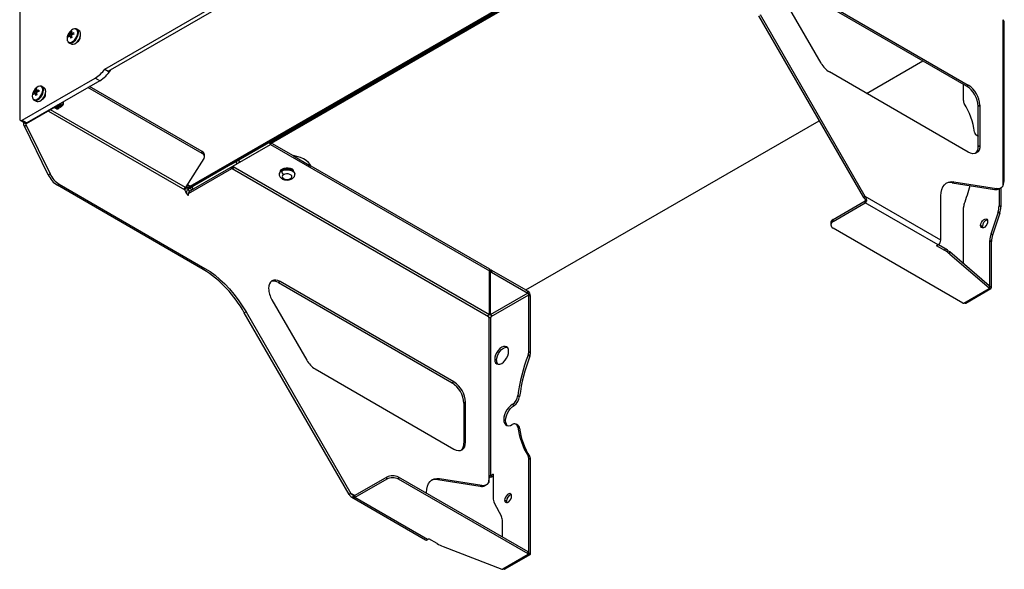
# Model space of a CAD drawing. Header units: millimetres. Extents: x -13 to 1073, y -13 to 852.
# Tile 5 of 18: x 774 to 1073, y -13 to 154. Entities that reach past the tile are written whole.
import ezdxf

# ---------------------------------------------------------------- set-up
doc = ezdxf.new("R2010")
doc.units = ezdxf.units.MM

msp = doc.modelspace()

# ---------------------------------------------------------------- linework, layer by layer
at = {"color": 7, "linetype": 'Continuous', "lineweight": 25}
for p, q in [((774.02, 215.83), (774.02, 123.97)), ((799.9, 139.14), (903.7, 199.06)), ((800.97, 138.53), (904.76, 198.45)), ((962.71, 182.1), (826.47, 103.46)), ((849.95, 116.72), (962.96, 181.96)), ((850.57, 116.63), (963.34, 181.73)), ((1009.69, 164.79), (1062.54, 134.28)), ((1062.01, 133.98), (1009.16, 164.48)), ((1017.8, 140.89), (1007.19, 159.26)), ((998.77, 155.3), (1030.67, 100.06)), ((1031.2, 100.37), (999.3, 155.61)), ((1073.14, 103.66), (1073.14, 154.02)), ((1073.5, 105.37), (1073.5, 153.33)), ((789.47, 150.3), (790.07, 149.62)), ((792.04, 150.88), (791.36, 151.27)), ((791.39, 151.26), (791.36, 151.27)), ((788.88, 149.28), (789.77, 149.11)), ((788.99, 147.16), (789.66, 146.77)), ((789.25, 149.17), (789.34, 149.13)), ((1031.59, 131.74), (1048.74, 141.64)), ((799.9, 139.14), (800.97, 138.53)), ((801.79, 139.01), (801.62, 138.76)), ((1062.54, 113.87), (1020.3, 138.25)), ((774.73, 123.56), (796.94, 136.39)), ((798.36, 135.57), (776.14, 122.75)), ((798.36, 135.57), (796.94, 136.39)), ((778.28, 131.84), (779.16, 131.66)), ((778.87, 132.86), (779.46, 132.18)), ((781.43, 133.44), (780.76, 133.83)), ((780.78, 133.81), (780.76, 133.83)), ((829.5, 113.44), (794.76, 133.5)), ((829.5, 114.05), (795.29, 133.8)), ((1061.09, 129.54), (1061.09, 134.51)), ((1062.01, 133.98), (1062.54, 134.28)), ((778.38, 129.72), (779.06, 129.33)), ((778.64, 131.73), (778.74, 131.68)), ((787.37, 128.78), (787.37, 129.23)), ((785.78, 128.11), (776.02, 122.47)), ((784.6, 127.43), (784.6, 127.42)), ((784.82, 127.3), (784.88, 127.26)), ((785.1, 127.13), (785.17, 127.1)), ((786.18, 127.49), (786.31, 127.56)), ((786.84, 127.86), (786.31, 127.56)), ((1065.54, 127.85), (1066.07, 128.16)), ((1065.54, 115.6), (1065.54, 127.85)), ((1066.07, 128.16), (1066.07, 115.91)), ((774.23, 123.52), (775.64, 122.7)), ((774.73, 123.56), (776.14, 122.75)), ((775.14, 122.99), (775.14, 122.29)), ((927.99, 71.93), (1017.18, 123.42)), ((776.02, 122.47), (775.49, 122.78)), ((775.5, 122.78), (775.49, 122.78)), ((775.49, 121.8), (776.02, 122.11)), ((782.71, 106.95), (775.49, 121.8)), ((776.02, 122.11), (783.24, 107.26)), ((838.42, 110.21), (849.88, 116.83)), ((840.61, 111.47), (849.88, 116.83)), ((849.88, 116.83), (850.26, 116.18)), ((1064.91, 119.13), (1065.44, 118.82)), ((829.5, 113.44), (829.5, 114.05)), ((838.83, 109.56), (850.29, 116.18)), ((840.98, 110.82), (850.26, 116.18)), ((850, 116.62), (850.29, 116.79)), ((850.29, 116.79), (850.29, 116.18)), ((850.29, 116.79), (850.57, 116.63)), ((850.29, 116.18), (916.89, 77.73)), ((850.57, 116.63), (857.2, 112.8)), ((1065.54, 115.6), (1066.07, 115.91)), ((824.64, 103.3), (830.08, 111.93)), ((826.42, 103.28), (839.75, 110.97)), ((830.23, 112.42), (830.23, 113.03)), ((840.12, 110.32), (839.75, 110.97)), ((840.61, 111.47), (840.98, 110.82)), ((857.2, 112.8), (857.29, 112.75)), ((857.29, 112.71), (857.29, 112.75)), ((857.29, 112.71), (862.58, 109.65)), ((838.22, 110.1), (825.3, 102.63)), ((825.36, 101.28), (838.51, 108.87)), ((840.12, 110.32), (826.8, 102.63)), ((838.24, 110.11), (838.21, 110.23)), ((838.32, 110.3), (838.45, 110.23)), ((838.64, 108.86), (916.62, 63.84)), ((838.83, 109.58), (838.83, 109.56)), ((916.89, 64.42), (838.96, 109.41)), ((853.66, 108.11), (853.66, 108.19)), ((862.58, 109.69), (916.89, 78.34)), ((862.58, 109.69), (862.58, 109.65)), ((782.71, 106.95), (783.24, 107.26)), ((852.96, 107.22), (852.96, 107.14)), ((857.71, 107.14), (857.71, 107.22)), ((1058.15, 104.86), (1057.62, 104.55)), ((1058.15, 104.86), (1071.08, 102.83)), ((786.03, 104.08), (785.5, 103.77)), ((829.83, 78.18), (785.5, 103.77)), ((786.03, 104.08), (830.36, 78.49)), ((824.6, 103.24), (824.67, 103.21)), ((825.42, 103.13), (824.89, 102.83)), ((824.9, 103.71), (825.2, 103.54)), ((825.68, 101.98), (825.3, 102.63)), ((825.42, 103.13), (825.96, 103.44)), ((826.29, 102.34), (825.92, 102.99)), ((826.42, 103.28), (826.8, 102.63)), ((1057.62, 104.55), (1070.55, 102.52)), ((1071.08, 102.83), (1070.55, 102.52)), ((1071.91, 102.71), (1071.91, 97.51)), ((1071.97, 102.75), (1072.5, 103.05)), ((1072.44, 103.02), (1072.44, 97.21)), ((824.92, 101.03), (825.36, 101.28)), ((1021.44, 93.39), (1031.2, 99.02)), ((1030.67, 100.06), (1031.2, 100.37)), ((1054.19, 87.09), (1031.2, 100.37)), ((1031.2, 98.41), (1031.2, 99.02)), ((1031.54, 98.98), (1031.22, 99.3)), ((1031.31, 98.52), (1031.23, 99.07)), ((1031.4, 98.63), (1031.24, 99.12)), ((1054.19, 87.09), (1054.19, 100.62)), ((1021.44, 92.78), (1031.2, 98.41)), ((1053.35, 85.62), (1031.2, 98.41)), ((1061.09, 79.92), (1061.09, 96.99)), ((1072.44, 97.21), (1071.91, 97.51)), ((1021.44, 92.78), (1021.44, 93.39)), ((1071.58, 95.6), (1069.39, 88.94)), ((1072.11, 95.29), (1069.93, 88.63)), ((1072.11, 95.29), (1071.58, 95.6)), ((1020.71, 92.37), (1020.71, 91.76)), ((1060.88, 67.97), (1021.44, 90.74)), ((1066.83, 91.27), (1066.3, 91.58)), ((1069.06, 72.96), (1069.06, 87.02)), ((1069.06, 87.02), (1069.59, 86.71)), ((1069.93, 88.63), (1069.39, 88.94)), ((1053.35, 85.62), (1052.92, 85.38)), ((1055.39, 83.95), (1052.92, 85.38)), ((1055.39, 84.57), (1053.45, 85.69)), ((1055.39, 84.57), (1055.39, 83.95)), ((1069.59, 72.65), (1069.59, 86.71)), ((1056.92, 82.88), (1056.92, 83.49)), ((1068.93, 73.19), (1056.92, 83.49)), ((1056.92, 82.88), (1068.93, 72.58)), ((829.83, 78.18), (830.36, 78.49)), ((916.89, 78.34), (916.89, 77.73)), ((917.21, 77.95), (917.21, 77.34)), ((917.57, 77.95), (927.99, 71.93)), ((917.57, 77.95), (917.57, 77.34)), ((916.89, 64.42), (916.89, 77.73)), ((917.14, 77.24), (917.14, 77.85)), ((917.14, 77.24), (917.14, 64.42)), ((917.57, 77.34), (928.54, 71)), ((853.25, 74.47), (852.72, 74.17)), ((852.72, 74.17), (905.56, 43.66)), ((906.09, 43.97), (853.25, 74.47)), ((927.99, 71.93), (928.54, 71.61)), ((1061.23, 67.97), (1068.9, 72.4)), ((1061.8, 67.95), (1069.42, 72.35)), ((1068.93, 73.19), (1068.93, 72.58)), ((1068.97, 72.5), (1068.97, 73.11)), ((1069.59, 72.65), (1069.06, 72.96)), ((850.75, 68.95), (861.35, 50.58)), ((928.54, 71), (917.14, 64.42)), ((917.41, 63.84), (928.86, 70.45)), ((928.54, 71), (928.54, 71.61)), ((928.86, 53.21), (928.86, 70.45)), ((928.86, 70.45), (929.39, 70.14)), ((929.39, 52.9), (929.39, 70.14)), ((1061.42, 68.08), (1061.67, 67.94)), ((842.86, 65.29), (842.33, 64.99)), ((874.22, 9.75), (842.33, 64.99)), ((842.86, 65.29), (874.75, 10.05)), ((916.7, 63.7), (916.7, 13.35)), ((916.89, 65.52), (917.14, 65.67)), ((917.33, 15.54), (917.33, 63.7)), ((929.17, 51.79), (928.64, 52.09)), ((928.86, 53.21), (929.39, 52.9)), ((863.85, 47.94), (906.09, 23.55)), ((919.03, 50.53), (918.5, 50.83)), ((906.09, 43.97), (905.56, 43.66)), ((925.53, 39.8), (926.07, 39.5)), ((909.63, 37.84), (909.1, 37.54)), ((909.1, 37.54), (909.1, 25.29)), ((909.63, 25.6), (909.63, 37.84)), ((924.37, 36.79), (923.84, 37.09)), ((925.57, 30.76), (925.04, 31.07)), ((926.07, 29.92), (925.53, 30.22)), ((909.63, 25.6), (909.1, 25.29)), ((928.64, 21.52), (929.17, 21.21)), ((928.86, -7.98), (928.86, 20.66)), ((929.39, 20.35), (928.86, 20.66)), ((929.39, -8.28), (929.39, 20.35)), ((885.67, 15.01), (875.92, 9.38)), ((885.67, 14.4), (885.67, 15.01)), ((889.21, 15.01), (889.21, 14.4)), ((928.65, -7.75), (889.21, 15.01)), ((918.04, 15.95), (917.33, 15.54)), ((917.86, 15.23), (917.33, 15.54)), ((918.04, 15.34), (917.86, 15.23)), ((918.04, 15.95), (918.04, 8.69)), ((885.67, 14.4), (875.92, 8.77)), ((928.65, -8.37), (889.21, 14.4)), ((901.17, 14.24), (901.7, 14.54)), ((901.17, 14.24), (914.1, 12.21)), ((901.7, 14.54), (914.63, 12.51)), ((914.1, 12.21), (914.63, 12.51)), ((915.52, 12.43), (916.05, 12.74)), ((874.75, 10.05), (874.22, 9.75)), ((875.25, 8.76), (875.57, 9.44)), ((875.62, 8.69), (875.77, 9.37)), ((875.76, 8.71), (875.84, 9.37)), ((875.92, 8.77), (875.92, 9.38)), ((897.75, 10.09), (897.75, 10.3)), ((875.05, 8.86), (897.47, -4.08)), ((898.07, -4.02), (875.92, 8.77)), ((918.37, 7.15), (920.55, 3.01)), ((922.05, 7.69), (921.52, 8)), ((920.88, -3.27), (920.88, 1.48)), ((898.07, -4.02), (898.49, -3.77)), ((900.96, -5.2), (898.49, -3.77)), ((902.82, -6.08), (920.66, -13.01)), ((928.65, -8.57), (920.98, -13)), ((929.21, -8.59), (921.59, -12.99)), ((928.65, -8.37), (928.65, -7.75)), ((928.72, -8.47), (928.72, -7.86)), ((928.86, -7.98), (929.39, -8.28)), ((921.22, -12.86), (921.47, -13))]:
    msp.add_line(p, q, dxfattribs=at)
at = {"color": 8, "linetype": 'Continuous', "lineweight": 25}
for p, q in [((825.91, 103.51), (962.38, 182.29)), ((801.49, 138.83), (801.62, 138.76)), ((782.77, 126.37), (824.22, 102.44)), ((824.4, 103.08), (783.41, 126.74)), ((785.78, 128.11), (785.6, 128.21)), ((786.31, 127.56), (786.26, 127.58)), ((775.49, 122.79), (775.49, 122.78)), ((776.02, 122.11), (776.02, 122.47)), ((856.67, 108.35), (856.67, 108.62)), ((824.36, 103.03), (824.67, 103.21)), ((825.08, 103.99), (825.91, 103.51)), ((1068.97, 72.61), (1069.42, 72.35)), ((1061.8, 67.95), (1061.5, 68.12)), ((875.92, 9.38), (874.75, 10.05)), ((929.21, -8.59), (928.72, -8.31)), ((921.29, -12.82), (921.59, -12.99))]:
    msp.add_line(p, q, dxfattribs=at)
at = {"color": 7, "linetype": 'Continuous', "lineweight": 25, "flags": 128}
for points in [[(790.73, 151.37), (790.72, 151.37), (790.28, 151.26), (789.82, 151), (789.38, 150.6), (788.99, 150.09), (788.69, 149.51), (788.5, 148.92), (788.44, 148.36), (788.5, 147.87), (788.63, 147.58)], [(789.66, 146.77), (789.88, 146.68), (790.29, 146.67), (790.74, 146.82), (791.19, 147.12), (791.62, 147.55), (792, 148.07), (792.29, 148.65), (792.47, 149.24), (792.53, 149.79)], [(780.12, 133.93), (780.11, 133.93), (779.67, 133.82), (779.21, 133.56), (778.77, 133.15), (778.38, 132.64), (778.08, 132.07), (777.89, 131.48), (777.83, 130.92), (777.89, 130.43), (778.03, 130.14)], [(779.06, 129.33), (779.28, 129.24), (779.68, 129.23), (780.13, 129.38), (780.59, 129.68), (781.02, 130.11), (781.39, 130.63), (781.68, 131.2), (781.86, 131.79), (781.92, 132.35)], [(785, 127.22), (785.24, 127.09), (785.55, 127.11), (785.89, 127.31), (786.21, 127.64), (786.46, 128.06), (786.59, 128.5), (786.61, 128.79)], [(785.17, 127.1), (785.3, 127.05), (785.61, 127.08), (785.96, 127.27), (786.27, 127.61), (786.52, 128.02), (786.66, 128.47), (786.67, 128.82)], [(784.6, 127.42), (784.73, 127.38), (785.05, 127.41), (785.39, 127.6), (785.71, 127.93), (785.85, 128.15)], [(784.72, 127.38), (784.95, 127.25), (785.27, 127.28), (785.61, 127.47), (785.93, 127.81), (786.17, 128.22), (786.26, 128.47)], [(784.88, 127.26), (785.01, 127.21), (785.33, 127.24), (785.67, 127.44), (785.99, 127.77), (786.24, 128.19), (786.36, 128.56)], [(1065.44, 118.82), (1065.52, 118.78), (1065.54, 118.77)], [(1066.07, 115.91), (1066.01, 115.15), (1065.8, 114.5), (1065.48, 113.99), (1065.04, 113.62), (1064.5, 113.42), (1063.89, 113.4), (1063.23, 113.55), (1062.54, 113.87)], [(839.75, 110.97), (839.87, 111.04), (839.99, 111.11), (840.11, 111.18), (840.23, 111.25), (840.34, 111.31), (840.44, 111.37), (840.53, 111.43), (840.61, 111.47)], [(840.98, 110.82), (840.9, 110.78), (840.81, 110.72), (840.71, 110.67), (840.6, 110.6), (840.49, 110.53), (840.36, 110.46), (840.24, 110.39), (840.12, 110.32)], [(862.52, 109.69), (862.32, 110.07), (861.82, 110.7), (861.16, 111.29), (860.34, 111.8), (859.39, 112.23), (858.34, 112.56), (857.2, 112.8)], [(838.42, 110.21), (838.4, 110.2), (838.38, 110.19), (838.36, 110.17), (838.33, 110.16), (838.31, 110.14), (838.28, 110.13), (838.25, 110.11), (838.22, 110.1)], [(856.67, 108.62), (856.2, 108.82), (855.63, 108.93), (855.04, 108.93), (854.48, 108.82), (854, 108.62), (853.66, 108.35), (853.49, 108.08)], [(857.71, 107.22), (857.71, 107.32), (857.56, 107.7), (857.24, 108.04), (856.76, 108.32), (856.17, 108.5), (855.51, 108.59), (854.83, 108.56), (854.2, 108.42), (853.66, 108.19)], [(857.18, 108.08), (857.02, 108.35), (856.67, 108.62)], [(854.3, 107.01), (854, 106.76), (853.87, 106.48), (853.91, 106.18), (854.13, 105.92), (854.49, 105.71), (854.96, 105.58), (855.47, 105.56), (855.96, 105.63), (856.38, 105.8)], [(856.38, 105.8), (856.68, 106.04), (856.81, 106.33), (856.76, 106.62), (856.55, 106.89), (856.18, 107.1), (855.72, 107.23), (855.21, 107.25), (854.71, 107.18), (854.3, 107.01)], [(1054.19, 100.62), (1054.26, 101.63), (1054.47, 102.54), (1054.81, 103.33), (1055.28, 103.97), (1055.86, 104.45), (1056.55, 104.77), (1057.31, 104.9), (1058.15, 104.86)], [(825.92, 102.99), (825.97, 103.02), (826.02, 103.05), (826.08, 103.08), (826.14, 103.12), (826.21, 103.16), (826.28, 103.2), (826.35, 103.24), (826.42, 103.28)], [(826.8, 102.63), (826.73, 102.59), (826.65, 102.55), (826.59, 102.51), (826.52, 102.47), (826.46, 102.43), (826.4, 102.4), (826.34, 102.37), (826.29, 102.34)], [(1066.3, 91.58), (1066.37, 92.03), (1066.55, 92.51), (1066.83, 92.94), (1067.18, 93.29), (1067.55, 93.5), (1067.89, 93.56), (1068.18, 93.45), (1068.36, 93.18), (1068.42, 92.8)], [(1068.42, 92.8), (1068.36, 92.35), (1068.18, 91.87), (1067.89, 91.44), (1067.55, 91.09), (1067.18, 90.88), (1066.83, 90.82), (1066.55, 90.93), (1066.37, 91.2), (1066.3, 91.58)], [(1066.93, 90.82), (1066.9, 90.89), (1066.83, 91.27)], [(830.36, 78.49), (831.9, 77.52), (833.43, 76.41), (834.93, 75.15), (836.4, 73.77), (837.83, 72.26), (839.19, 70.65), (840.5, 68.94), (841.72, 67.15), (842.86, 65.29)], [(853.25, 74.47), (852.56, 74.79), (851.89, 74.94), (851.28, 74.92), (850.75, 74.72), (850.31, 74.36), (849.98, 73.84), (849.78, 73.19), (849.71, 72.43)], [(1068.93, 72.58), (1068.95, 72.56), (1068.96, 72.53), (1068.97, 72.51), (1068.97, 72.48), (1068.96, 72.46), (1068.95, 72.44), (1068.93, 72.41), (1068.9, 72.4)], [(922.74, 53.28), (922.67, 53.87), (922.46, 54.34), (922.12, 54.66), (921.68, 54.79), (921.17, 54.74), (920.62, 54.51), (920.07, 54.11), (919.56, 53.57), (919.12, 52.92), (918.78, 52.22), (918.57, 51.51), (918.5, 50.83)], [(919.03, 50.53), (919.1, 51.2), (919.31, 51.92), (919.65, 52.62), (920.09, 53.26), (920.6, 53.8), (921.15, 54.2), (921.7, 54.43), (922.21, 54.49), (922.36, 54.46)], [(918.5, 50.83), (918.57, 50.24), (918.78, 49.77), (919.12, 49.46), (919.56, 49.32), (920.07, 49.37), (920.62, 49.61), (921.17, 50.01), (921.68, 50.55), (922.12, 51.19), (922.46, 51.89), (922.67, 52.61), (922.74, 53.28)], [(923.84, 37.09), (923.26, 36.67), (922.71, 36.12), (922.22, 35.46), (921.82, 34.75), (921.51, 34), (921.32, 33.25), (921.26, 32.54), (921.32, 31.91), (921.51, 31.38), (921.82, 30.99), (922.22, 30.74), (922.71, 30.65), (923.26, 30.73), (923.84, 30.97)], [(922.32, 30.71), (922.04, 31.08), (921.85, 31.61), (921.79, 32.24), (921.85, 32.94), (922.04, 33.69), (922.35, 34.44), (922.75, 35.16), (923.24, 35.81), (923.79, 36.36), (924.37, 36.79)], [(906.09, 23.55), (906.78, 23.23), (907.44, 23.08), (908.06, 23.11), (908.59, 23.31), (909.03, 23.67), (909.36, 24.19), (909.56, 24.84), (909.63, 25.6)], [(897.75, 10.3), (897.82, 11.32), (898.03, 12.23), (898.37, 13.02), (898.83, 13.66), (899.42, 14.14), (900.1, 14.45), (900.87, 14.59), (901.7, 14.54)], [(923.64, 9.22), (923.58, 9.6), (923.4, 9.87), (923.11, 9.98), (922.77, 9.92), (922.4, 9.71), (922.05, 9.36), (921.77, 8.93), (921.59, 8.45), (921.52, 8)], [(921.52, 8), (921.59, 7.62), (921.77, 7.35), (922.05, 7.24), (922.4, 7.3), (922.77, 7.51), (923.11, 7.86), (923.4, 8.29), (923.58, 8.77), (923.64, 9.22)], [(922.05, 7.69), (922.12, 7.31), (922.15, 7.24)]]:
    msp.add_lwpolyline(points, dxfattribs=at)
at = {"color": 8, "linetype": 'Continuous', "lineweight": 25, "flags": 128}
for points in [[(788.63, 147.58), (788.69, 147.5), (788.99, 147.28), (789.38, 147.21), (789.82, 147.32), (790.28, 147.58), (790.72, 147.98), (791.1, 148.49), (791.4, 149.07), (791.59, 149.66), (791.66, 150.22)], [(789.01, 147.15), (789.21, 147.07), (789.61, 147.06), (790.06, 147.21), (790.52, 147.51), (790.95, 147.94), (791.32, 148.46), (791.61, 149.04), (791.79, 149.62), (791.86, 150.18)], [(778.03, 130.14), (778.08, 130.06), (778.38, 129.83), (778.77, 129.77), (779.21, 129.87), (779.67, 130.14), (780.11, 130.54), (780.49, 131.05), (780.79, 131.62), (780.99, 132.22), (781.05, 132.78)], [(778.4, 129.71), (778.6, 129.63), (779.01, 129.62), (779.46, 129.77), (779.91, 130.07), (780.34, 130.5), (780.72, 131.02), (781.01, 131.59), (781.19, 132.18), (781.25, 132.74)], [(853.33, 107.95), (853.35, 108.14), (853.55, 108.48), (853.92, 108.78), (854.42, 108.99), (855.02, 109.1), (855.65, 109.1), (856.25, 108.99), (856.76, 108.78)], [(853.66, 108.11), (854.2, 108.34), (854.83, 108.48), (855.51, 108.51), (856.17, 108.42), (856.76, 108.24), (857.24, 107.96), (857.56, 107.62), (857.71, 107.24), (857.71, 107.13)]]:
    msp.add_lwpolyline(points, dxfattribs=at)
at = {"color": 7, "linetype": 'Continuous', "lineweight": 25}
for centre, radius, start, end in [((1074.6, 154.95), 1.73, 207.3354, 212.6646), ((790.07, 149.27), 0.886, 141.1423, 158.8577), ((792.11, 149.56), 2.74, 164.1794, 174.2752), ((791.04, 148.02), 2.77, 115.637, 124.3576), ((792.48, 149.77), 2.74, 164.1794, 174.2752), ((789.74, 149.86), 0.18, 34.0284, 85.9608), ((791.92, 145.52), 4.88, 107.6977, 114.5644), ((791.92, 145.1), 4.88, 107.6977, 114.5644), ((798.68, 149.96), 8.25, 178.5397, 181.4603), ((791.35, 149.92), 1.18, 354.0671, 54.6207), ((791.64, 149.07), 2.77, 175.64, 184.36), ((790.85, 147.37), 2.74, 125.7222, 135.8186), ((790.85, 146.95), 2.74, 125.7222, 135.8186), ((789.4, 149.27), 0.18, 214.0284, 265.9608), ((794.25, 149.56), 4.88, 185.433, 192.3), ((793.78, 141.48), 8.25, 118.5372, 121.4574), ((789.06, 149.86), 0.886, 321.1423, 338.8577), ((794.61, 149.77), 4.88, 185.433, 192.3), ((790.77, 148.87), 1.7, 290.9748, 9.0306), ((790.61, 148.97), 1.8, 298.856, 1.1494), ((1024.12, 144.37), 7.21, 208.8556, 238.0453), ((791.71, 144.99), 10.07, 301.332, 324.4963), ((792.93, 144.4), 10.37, 301.5651, 326.9788), ((781.03, 131.63), 2.77, 175.64, 184.36), ((780.24, 129.93), 2.74, 125.7222, 135.8186), ((779.47, 131.83), 0.886, 141.1423, 158.8577), ((781.51, 132.11), 2.74, 164.1794, 174.2752), ((780.43, 130.58), 2.77, 115.637, 124.3576), ((781.87, 132.32), 2.74, 164.1794, 174.2752), ((779.13, 132.42), 0.18, 34.0284, 85.9608), ((778.45, 132.42), 0.886, 321.1423, 338.8577), ((784, 132.32), 4.88, 185.433, 192.3), ((781.31, 128.08), 4.88, 107.6977, 114.5644), ((781.31, 127.66), 4.88, 107.6977, 114.5644), ((788.07, 132.52), 8.25, 178.5397, 181.4603), ((780.75, 132.47), 1.18, 354.0671, 54.6207), ((1057.87, 127.5), 7.68, 2.6055, 57.3945), ((1058.4, 127.81), 7.68, 2.6055, 57.3945), ((780.24, 129.51), 2.74, 125.7222, 135.8186), ((778.79, 131.83), 0.18, 214.0284, 265.9608), ((783.64, 132.11), 4.88, 185.433, 192.3), ((783.17, 124.03), 8.25, 118.5372, 121.4574), ((780.16, 131.43), 1.7, 290.9748, 9.0306), ((780, 131.52), 1.8, 298.856, 1.1494), ((785.07, 129.5), 2.31, 302.4674, 353.0563), ((786.22, 128.83), 1.15, 302.6055, 357.3945), ((1062.64, 129.48), 1.56, 177.8235, 210.9946), ((784.69, 128.57), 1.15, 265.8324, 334.1622), ((784.11, 130.87), 3.23, 301.1165, 319.5013), ((1043.43, 117.4), 21.14, 7.0013, 32.2471), ((774.45, 123.9), 0.437, 170.786, 309.2033), ((775.67, 122.29), 0.524, 110.7834, 249.2166), ((775.85, 123.14), 0.492, 244.9309, 306.3795), ((776.09, 122.29), 0.196, 110.7834, 249.2166), ((1065.4, 120.01), 0.992, 181.8208, 278.0355), ((828.99, 112.91), 1.25, 5.4257, 65.8945), ((1062.91, 115.38), 2.65, 314.4113, 4.8208), ((829.14, 112.43), 1.07, 331.851, 70.1654), ((838.61, 109.23), 0.369, 253.9874, 274.7084), ((838.59, 109.23), 0.405, 26.0525, 53.5825), ((854.13, 107.12), 1.17, 113.7953, 174.8845), ((855.04, 108.17), 1.38, 182.6055, 237.3945), ((856.86, 108.61), 0.192, 122.6055, 177.3945), ((789.49, 110.08), 7.46, 204.7967, 237.6922), ((790.02, 110.39), 7.46, 204.7967, 237.6922), ((1073.07, 105.37), 0.428, 329.0929, 15.1161), ((824.58, 103.48), 0.726, 239.3289, 294.8659), ((824.09, 103.67), 0.669, 297.5667, 325.814), ((825.11, 103.82), 0.754, 234.3818, 294.314), ((826.24, 103.97), 0.566, 234.3818, 294.314), ((1057.01, 101.25), 3.35, 79.4607, 112.9368), ((1006.42, 118.78), 58.65, 339.363, 345.0902), ((1070.95, 104.61), 2.13, 259.2466, 298.7452), ((1071.49, 104.78), 2, 258.1545, 325.9508), ((1064.32, 96.93), 3.23, 158.6381, 178.9503), ((1065.67, 97.6), 6.23, 341.2194, 359.1697), ((1066.2, 97.3), 6.23, 341.2194, 359.1697), ((1021.96, 92.24), 1.26, 114.3747, 174.3052), ((1068.83, 91.32), 2, 104.5178, 181.3148), ((1021.83, 91.76), 1.09, 110.7834, 249.2166), ((1052.35, 87.18), 1.84, 302.6055, 357.3945), ((1075.3, 86.93), 6.23, 161.2194, 179.1697), ((1075.83, 86.62), 6.23, 161.2194, 179.1697), ((1050.37, 75.78), 10.12, 49.662, 60.2683), ((1050.37, 75.16), 10.12, 49.662, 60.2683), ((810.86, 47.7), 35.9, 28.786, 58.1149), ((917.27, 77.84), 0.126, 114.3747, 174.3052), ((917.39, 77.61), 0.384, 62.6097, 117.3903), ((917.27, 77.22), 0.126, 114.3747, 174.3052), ((917.39, 77), 0.384, 62.6097, 117.3903), ((856.92, 72.68), 7.21, 181.9565, 211.1437), ((851.21, 72), 2.64, 55.1825, 105.5864), ((1068.87, 73.11), 0.106, 2.4815, 53.2338), ((1068.68, 72.98), 0.385, 319.4166, 357.3179), ((1069.21, 72.67), 0.384, 302.6055, 357.3945), ((927.55, 70.06), 1.84, 2.6055, 57.3945), ((928.17, 70.42), 0.692, 2.6055, 57.3945), ((1061.05, 68.31), 0.384, 242.6097, 297.3903), ((1061.72, 68.05), 0.126, 245.6929, 305.6176), ((918.15, 64.64), 1.73, 207.3354, 212.6646), ((915.88, 64.64), 1.73, 327.3354, 332.6646), ((979.15, 32.8), 54.07, 159.0943, 172.5552), ((979.68, 32.49), 54.07, 159.0943, 172.5552), ((925.63, 53.27), 3.23, 338.6344, 358.95), ((926.16, 52.96), 3.23, 338.6344, 358.95), ((867.67, 54.06), 7.21, 208.8556, 238.0453), ((920.67, 50.4), 1.64, 175.6891, 220.0151), ((901.42, 37.19), 7.68, 2.6055, 57.3945), ((901.95, 37.49), 7.68, 2.6055, 57.3945), ((921.65, 40.35), 3.93, 303.8993, 351.9706), ((922.18, 40.05), 3.93, 303.8993, 351.9706), ((924.49, 30.15), 1.05, 3.8867, 128.4488), ((946.52, 32.8), 21.14, 187.002, 212.2393), ((924.97, 29.84), 1.1, 4.0076, 56.8657), ((947.05, 32.49), 21.14, 187.002, 212.2393), ((906.46, 25.07), 2.65, 314.4113, 4.8208), ((927.3, 20.72), 1.56, 357.8244, 30.9872), ((927.83, 20.41), 1.56, 357.8244, 30.9872), ((887.44, 11.6), 3.84, 62.6097, 117.3903), ((917.03, 16.84), 1.81, 263.471, 297.5824), ((917.02, 16.14), 0.678, 263.471, 297.5824), ((887.44, 10.99), 3.84, 62.6097, 117.3903), ((900.56, 10.94), 3.35, 79.4607, 112.9368), ((914.5, 14.3), 2.13, 259.2466, 298.7452), ((915.04, 14.47), 2, 258.1545, 325.9508), ((924.05, 7.74), 2, 104.5178, 181.3148), ((921.34, 8.6), 3.3, 178.4318, 205.9359), ((917.58, 1.57), 3.3, 358.4318, 25.9359), ((897.71, -3.53), 0.604, 245.6929, 305.6176), ((907.67, 6.52), 13.5, 240.2018, 248.9519), ((928.6, -7.87), 0.126, 5.6948, 65.6253), ((928.61, -8.47), 0.109, 290.7834, 69.2166), ((928.47, -7.96), 0.387, 310.0739, 357.3551), ((929, -8.27), 0.384, 302.6055, 357.3945), ((920.8, -12.65), 0.391, 249.3242, 297.0767), ((921.52, -12.89), 0.126, 245.6929, 305.6176)]:
    msp.add_arc(centre, radius, start, end, dxfattribs=at)
at = {"color": 8, "linetype": 'Continuous', "lineweight": 25}
for centre, radius, start, end in [((790.7, 150.39), 0.977, 349.796, 88.1638), ((790.67, 150.3), 1.2, 354.2357, 52.7944), ((780.09, 132.95), 0.977, 349.796, 88.1638), ((780.06, 132.86), 1.2, 354.2357, 52.7944), ((854.14, 107.03), 1.18, 113.8497, 174.3091), ((856.38, 107.88), 0.975, 4.0101, 66.859), ((856.64, 106.17), 0.453, 234.3836, 294.2932)]:
    msp.add_arc(centre, radius, start, end, dxfattribs=at)
at = {"color": 7, "linetype": 'Continuous', "lineweight": 25}
for points, knots in [([(1073.49, 153.33), (1073.49, 153.37), (1073.49, 153.46), (1073.42, 153.63), (1073.31, 153.82), (1073.2, 153.95), (1073.14, 154.02)], [0, 0, 0, 0, 0.202851, 0.455222, 0.719939, 1, 1, 1, 1]), ([(789.38, 149.83), (789.42, 149.8), (789.58, 149.7), (789.74, 149.59), (789.86, 149.51)], [0, 0, 0, 0, 0.2337, 1, 1, 1, 1]), ([(789.89, 149.96), (789.92, 149.94), (790.05, 149.85), (790.18, 149.76), (790.28, 149.69)], [0, 0, 0, 0, 0.2569896, 1, 1, 1, 1]), ([(791.38, 151.24), (791.33, 151.27), (791.17, 151.38), (790.96, 151.43), (790.82, 151.4), (790.82, 151.4)], [0, 0, 0, 0, 0.331697, 0.983015, 1, 1, 1, 1]), ([(788.68, 147.47), (788.7, 147.43), (788.78, 147.29), (788.92, 147.21), (789.02, 147.16)], [0, 0, 0, 0, 0.286103, 1, 1, 1, 1]), ([(789.78, 149.33), (789.64, 149.4), (789.46, 149.49), (789.29, 149.57), (789.25, 149.59)], [0, 0, 0, 0, 0.775232, 1, 1, 1, 1]), ([(789.81, 148.89), (789.71, 148.94), (789.56, 149.01), (789.42, 149.08), (789.38, 149.09)], [0, 0, 0, 0, 0.742962, 1, 1, 1, 1]), ([(779.17, 131.89), (779.04, 131.96), (778.86, 132.04), (778.68, 132.13), (778.64, 132.15)], [0, 0, 0, 0, 0.775232, 1, 1, 1, 1]), ([(778.78, 132.39), (778.81, 132.36), (778.98, 132.25), (779.14, 132.14), (779.27, 132.06)], [0, 0, 0, 0, 0.2247565, 1, 1, 1, 1]), ([(779.28, 132.52), (779.31, 132.5), (779.44, 132.41), (779.58, 132.32), (779.67, 132.25)], [0, 0, 0, 0, 0.25699, 1, 1, 1, 1]), ([(780.78, 133.79), (780.72, 133.83), (780.56, 133.94), (780.36, 133.98), (780.22, 133.96), (780.21, 133.96)], [0, 0, 0, 0, 0.331697, 0.983015, 1, 1, 1, 1]), ([(778.07, 130.02), (778.1, 129.98), (778.17, 129.84), (778.31, 129.77), (778.41, 129.72)], [0, 0, 0, 0, 0.286103, 1, 1, 1, 1]), ([(779.21, 131.44), (779.1, 131.5), (778.96, 131.56), (778.81, 131.63), (778.78, 131.65)], [0, 0, 0, 0, 0.742962, 1, 1, 1, 1]), ([(838.51, 108.87), (838.49, 108.87), (838.45, 108.88), (838.4, 108.89), (838.36, 108.9), (838.32, 108.92), (838.29, 108.95), (838.27, 108.98), (838.26, 109.01), (838.25, 109.05), (838.25, 109.11), (838.28, 109.17), (838.33, 109.25), (838.41, 109.32), (838.5, 109.39), (838.56, 109.43), (838.6, 109.45)], [0, 0, 0, 0, 0.076928, 0.146892, 0.210316, 0.267766, 0.320004, 0.368041, 0.41317, 0.456945, 0.501059, 0.578659, 0.660236, 0.754248, 0.866373, 1, 1, 1, 1]), ([(838.8, 109.57), (838.78, 109.53), (838.73, 109.43), (838.62, 109.23), (838.51, 109.05), (838.45, 108.96), (838.44, 108.93)], [0, 0, 0, 0, 0.17278, 0.514302, 0.870709, 1, 1, 1, 1]), ([(838.96, 109.41), (838.97, 109.4), (838.99, 109.37), (839.01, 109.32), (839.03, 109.28), (839.04, 109.23), (839.04, 109.19), (839.04, 109.14), (839.03, 109.1), (839.01, 109.06), (838.99, 109.01), (838.95, 108.95), (838.88, 108.9), (838.81, 108.87), (838.73, 108.85), (838.67, 108.86), (838.64, 108.86)], [0, 0, 0, 0, 0.07894, 0.150679, 0.215545, 0.273977, 0.326581, 0.374183, 0.417892, 0.459137, 0.499605, 0.575875, 0.657105, 0.751619, 0.864853, 1, 1, 1, 1]), ([(852.97, 107.15), (852.97, 107.15), (852.94, 106.98), (853.03, 106.67), (853.23, 106.26), (853.56, 105.93), (853.99, 105.66), (854.51, 105.47), (855.1, 105.38), (855.72, 105.39), (856.32, 105.51), (856.66, 105.67), (856.83, 105.76)], [0, 0, 0, 0, 0.004988, 0.107183, 0.204438, 0.303171, 0.409176, 0.523938, 0.642618, 0.761878, 0.883149, 1, 1, 1, 1]), ([(856.83, 105.76), (856.93, 105.82), (857.16, 105.97), (857.45, 106.28), (857.67, 106.69), (857.7, 106.98), (857.71, 107.12)], [0, 0, 0, 0, 0.197299, 0.48253, 0.750765, 1, 1, 1, 1]), ([(824.22, 102.44), (824.21, 102.46), (824.2, 102.5), (824.18, 102.55), (824.17, 102.6), (824.16, 102.65), (824.15, 102.7), (824.16, 102.75), (824.16, 102.8), (824.17, 102.84), (824.18, 102.88), (824.2, 102.92), (824.22, 102.95), (824.24, 102.98), (824.27, 103.01), (824.29, 103.02), (824.3, 103.03)], [0, 0, 0, 0, 0.090058, 0.176579, 0.259678, 0.339487, 0.416154, 0.489846, 0.560752, 0.629082, 0.695073, 0.758987, 0.821112, 0.881761, 0.941271, 1, 1, 1, 1]), ([(824.22, 102.44), (824.26, 102.33), (824.3, 102.21), (824.42, 101.93), (824.48, 101.78), (824.63, 101.48), (824.72, 101.33), (824.89, 101.06), (824.98, 100.94), (825.14, 100.79), (825.2, 100.74), (825.31, 100.73), (825.35, 100.76), (825.39, 100.86), (825.4, 100.94), (825.39, 101.1), (825.38, 101.19), (825.36, 101.28)], [0, 0, 0, 0, 0.125, 0.125, 0.25, 0.25, 0.375, 0.375, 0.5, 0.5, 0.625, 0.625, 0.75, 0.75, 0.875, 0.875, 1, 1, 1, 1]), ([(825.3, 102.63), (825.24, 102.59), (825.12, 102.51), (824.92, 102.28), (824.77, 101.92), (824.72, 101.53), (824.77, 101.31), (824.78, 101.25)], [0, 0, 0, 0, 0.1529864, 0.3040464, 0.5994145, 0.888718, 1, 1, 1, 1]), ([(825.91, 103.51), (825.78, 103.48), (825.52, 103.41), (825.31, 103.49), (825.2, 103.54)], [0, 0, 0, 0, 0.500051, 1, 1, 1, 1]), ([(825.92, 102.99), (825.85, 102.95), (825.76, 102.9), (825.55, 102.78), (825.43, 102.71), (825.3, 102.63)], [0, 0, 0, 0, 0.5, 0.5, 1, 1, 1, 1]), ([(825.68, 101.98), (825.66, 101.98), (825.64, 101.96), (825.6, 101.93), (825.56, 101.9), (825.53, 101.86), (825.5, 101.82), (825.48, 101.77), (825.45, 101.73), (825.43, 101.68), (825.41, 101.63), (825.4, 101.58), (825.39, 101.53), (825.38, 101.48), (825.37, 101.43), (825.37, 101.38), (825.36, 101.33), (825.36, 101.3), (825.36, 101.28)], [0, 0, 0, 0, 0.058962, 0.118113, 0.177518, 0.23724, 0.297342, 0.357885, 0.418929, 0.480534, 0.542755, 0.605649, 0.669268, 0.733665, 0.79889, 0.86499, 0.932012, 1, 1, 1, 1]), ([(825.68, 101.98), (825.81, 102.06), (825.93, 102.13), (826.14, 102.25), (826.23, 102.3), (826.29, 102.34)], [0, 0, 0, 0, 0.5, 0.5, 1, 1, 1, 1]), ([(825.96, 103.44), (826.03, 103.42), (826.22, 103.35), (826.37, 103.41), (826.47, 103.46)], [0, 0, 0, 0, 0.393389, 1, 1, 1, 1]), ([(1030.67, 100.06), (1030.82, 99.91), (1030.94, 99.76), (1031.12, 99.5), (1031.18, 99.39), (1031.22, 99.3)], [0, 0, 0, 0, 0.5, 0.5, 1, 1, 1, 1]), ([(1031.2, 100.37), (1031.21, 100.34), (1031.25, 100.28), (1031.29, 100.18), (1031.34, 100.09), (1031.37, 100), (1031.41, 99.9), (1031.44, 99.81), (1031.46, 99.73), (1031.48, 99.64), (1031.5, 99.56), (1031.51, 99.47), (1031.53, 99.4), (1031.53, 99.32), (1031.54, 99.25), (1031.54, 99.18), (1031.54, 99.11), (1031.54, 99.04), (1031.54, 99), (1031.54, 98.98)], [0, 0, 0, 0, 0.072552, 0.143364, 0.21244, 0.279783, 0.345398, 0.409288, 0.471459, 0.531916, 0.590664, 0.64771, 0.703059, 0.75672, 0.8087, 0.859007, 0.907653, 0.954646, 1, 1, 1, 1]), ([(916.62, 63.84), (916.61, 63.86), (916.58, 63.9), (916.55, 63.95), (916.53, 64.01), (916.52, 64.06), (916.52, 64.11), (916.52, 64.16), (916.53, 64.2), (916.55, 64.25), (916.58, 64.28), (916.61, 64.32), (916.65, 64.34), (916.7, 64.37), (916.75, 64.38), (916.81, 64.4), (916.85, 64.4), (916.87, 64.4)], [0, 0, 0, 0, 0.0840287, 0.1618612, 0.2339916, 0.3010405, 0.3637794, 0.4231481, 0.4802528, 0.5363342, 0.5927002, 0.6506399, 0.7113418, 0.7758421, 0.8450064, 0.9195382, 1, 1, 1, 1]), ([(917.33, 63.7), (917.32, 63.68), (917.31, 63.64), (917.27, 63.59), (917.24, 63.54), (917.2, 63.5), (917.16, 63.47), (917.12, 63.45), (917.08, 63.43), (917.03, 63.43), (916.99, 63.43), (916.94, 63.45), (916.9, 63.47), (916.85, 63.5), (916.81, 63.54), (916.77, 63.58), (916.73, 63.64), (916.71, 63.68), (916.7, 63.7)], [0, 0, 0, 0, 0.078678, 0.150918, 0.217201, 0.278146, 0.334551, 0.387418, 0.43796, 0.487562, 0.537686, 0.589751, 0.645025, 0.704574, 0.76925, 0.839722, 0.916505, 1, 1, 1, 1]), ([(917.16, 64.4), (917.18, 64.4), (917.22, 64.4), (917.27, 64.39), (917.32, 64.37), (917.37, 64.35), (917.41, 64.33), (917.44, 64.3), (917.47, 64.26), (917.49, 64.23), (917.5, 64.19), (917.51, 64.14), (917.51, 64.1), (917.51, 64.05), (917.49, 64), (917.47, 63.95), (917.45, 63.9), (917.43, 63.86), (917.41, 63.84)], [0, 0, 0, 0, 0.075145, 0.145074, 0.210251, 0.271244, 0.32875, 0.383597, 0.436737, 0.489217, 0.542119, 0.596506, 0.653352, 0.713514, 0.777718, 0.846559, 0.920523, 1, 1, 1, 1]), ([(874.22, 9.75), (874.37, 9.48), (874.55, 9.26), (874.91, 8.94), (875.09, 8.83), (875.25, 8.76)], [0, 0, 0, 0, 0.5, 0.5, 1, 1, 1, 1]), ([(874.75, 10.05), (874.78, 10.02), (874.84, 9.97), (874.93, 9.88), (875.02, 9.8), (875.11, 9.73), (875.19, 9.67), (875.27, 9.61), (875.35, 9.56), (875.43, 9.51), (875.5, 9.47), (875.54, 9.45), (875.57, 9.44)], [0, 0, 0, 0, 0.128763, 0.251101, 0.367021, 0.476535, 0.579656, 0.676397, 0.766777, 0.850818, 0.928547, 1, 1, 1, 1])]:
    msp.add_open_spline(points, degree=3, knots=knots, dxfattribs=at)
for points in [[(1073.14, 103.66), (1073.32, 104.29), (1073.44, 104.89), (1073.48, 105.48)], [(824.3, 103.03), (824.33, 103.05), (824.36, 103.07), (824.4, 103.08)], [(1031.23, 99.07), (1031.22, 99.05), (1031.21, 99.04), (1031.2, 99.02)], [(1031.22, 99.3), (1031.23, 99.23), (1031.24, 99.17), (1031.24, 99.12)], [(1031.24, 99.12), (1031.24, 99.1), (1031.23, 99.09), (1031.23, 99.07)], [(1031.54, 98.98), (1031.5, 98.85), (1031.45, 98.73), (1031.4, 98.63)], [(1031.31, 98.52), (1031.27, 98.48), (1031.23, 98.44), (1031.2, 98.41)], [(1031.4, 98.63), (1031.37, 98.59), (1031.34, 98.55), (1031.31, 98.52)], [(916.87, 64.4), (916.88, 64.41), (916.88, 64.41), (916.89, 64.42)], [(917.14, 64.42), (917.15, 64.41), (917.15, 64.41), (917.16, 64.4)], [(916.7, 13.35), (916.76, 14.04), (916.85, 14.75), (916.94, 15.47)], [(875.57, 9.44), (875.63, 9.41), (875.7, 9.38), (875.77, 9.37)], [(875.77, 9.37), (875.8, 9.37), (875.82, 9.37), (875.84, 9.37)], [(875.84, 9.37), (875.87, 9.37), (875.89, 9.38), (875.92, 9.38)], [(875.25, 8.76), (875.37, 8.72), (875.49, 8.7), (875.62, 8.69)], [(875.62, 8.69), (875.66, 8.7), (875.71, 8.7), (875.76, 8.71)], [(875.76, 8.71), (875.81, 8.73), (875.86, 8.75), (875.92, 8.77)]]:
    msp.add_open_spline(points, degree=3, dxfattribs=at)

doc.saveas('drawing.dxf')
